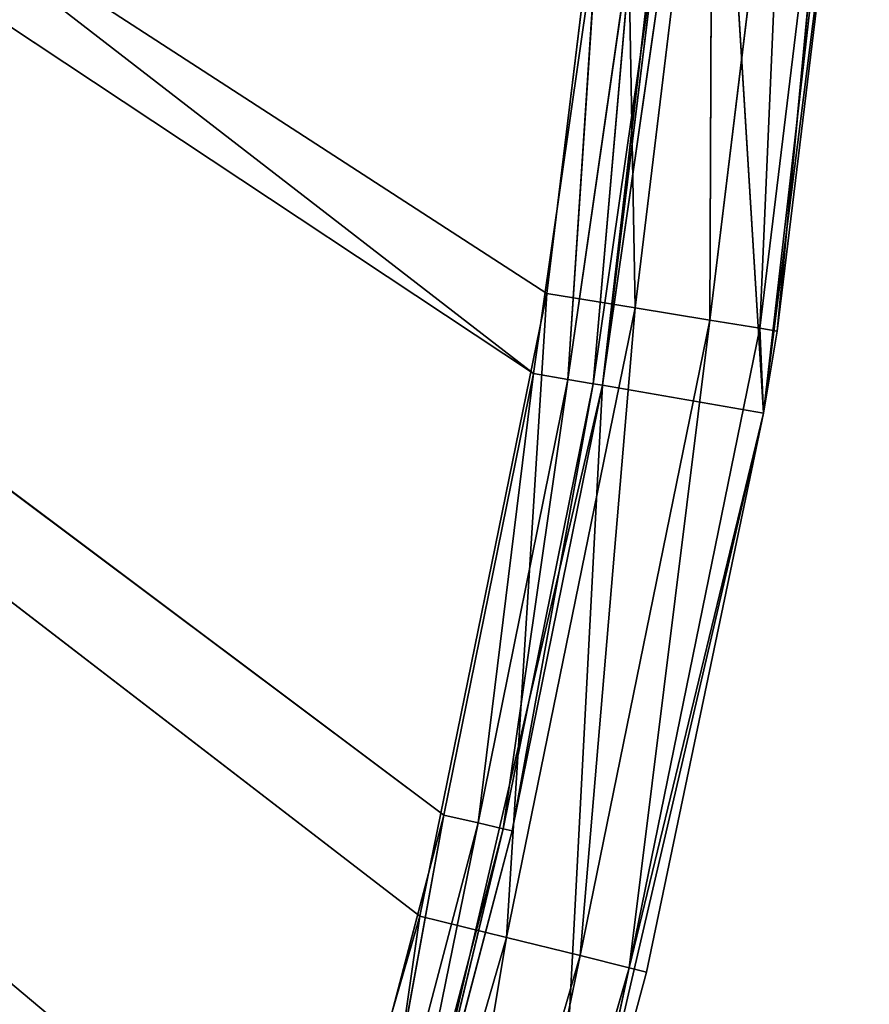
# Model space of a CAD drawing. Extents: x 0 to 71, y 0 to 117.
# Tile 199 of 256: x 66.63 to 70.27, y 56.45 to 60.67. Entities that reach past the tile are written whole.
import ezdxf

# ---------------------------------------------------------------- set-up
doc = ezdxf.new("R2010")
doc.units = 0
doc.header["$LTSCALE"] = 25.4
doc.layers.get('0').update_dxf_attribs({"color": 13, "linetype": 'CONTINUOUS'})

# ---------------------------------------------------------------- blocks, each defined once
blk = doc.blocks.new('MONO-LONG-I-S-BRASS-7731_S')
at = {"color": 250}
for p, q in [((58.6318, 311.4521, 0.8577), (54.6443, 311.4521, 1.1036)), ((54.6443, 311.4521, 1.1036), (58.5124, 311.4521, 1.5474)), ((58.6318, 311.4521, 0.8577), (54.6443, 311.4521, 1.1036)), ((54.6443, 311.4521, 1.1036), (58.5124, 311.4521, 1.5474)), ((54.6843, 311.4521, 0.4048), (58.6318, 311.4521, 0.8577)), ((54.6843, 311.4521, 0.4048), (58.6318, 311.4521, 0.8577)), ((55.4978, 293.4521, 0.4608), (58.6318, 311.4521, 0.8577)), ((55.4978, 293.4521, 0.4608), (58.6318, 311.4521, 0.8577)), ((58.5124, 311.4521, 1.5474), (56.5847, 293.4521, 1.2703)), ((58.5124, 311.4521, 1.5474), (56.5847, 293.4521, 1.2703)), ((58.2799, 293.4521, 0.7987), (58.6318, 311.4521, 0.8577)), ((58.2799, 293.4521, 0.7987), (58.6318, 311.4521, 0.8577)), ((62.5019, 311.4521, 1.7576), (58.5124, 311.4521, 1.5474)), ((58.5124, 311.4521, 1.5474), (62.3047, 311.4521, 2.4293)), ((62.5019, 311.4521, 1.7576), (58.5124, 311.4521, 1.5474)), ((58.6318, 311.4521, 0.8577), (58.5124, 311.4521, 1.5474)), ((58.6318, 311.4521, 0.8577), (58.5124, 311.4521, 1.5474)), ((58.5124, 311.4521, 1.5474), (62.3047, 311.4521, 2.4293)), ((58.5124, 311.4521, 1.5474), (60.4212, 293.4521, 1.9342)), ((58.5124, 311.4521, 1.5474), (60.4212, 293.4521, 1.9342)), ((58.5124, 311.4521, 1.5474), (58.5124, 293.4521, 1.5474)), ((58.5124, 311.4521, 1.5474), (58.5124, 293.4521, 1.5474)), ((58.6318, 311.4521, 0.8577), (58.6318, 293.4521, 0.8577)), ((58.6318, 311.4521, 0.8577), (58.6318, 293.4521, 0.8577)), ((58.6318, 311.4521, 0.8577), (61.0258, 293.4521, 1.3592)), ((58.6318, 311.4521, 0.8577), (61.0258, 293.4521, 1.3592)), ((58.6318, 311.4521, 0.8577), (62.5019, 311.4521, 1.7576)), ((58.6318, 311.4521, 0.8577), (62.5019, 311.4521, 1.7576)), ((62.3047, 311.4521, 2.4293), (60.4212, 293.4521, 1.9342)), ((62.3047, 311.4521, 2.4293), (60.4212, 293.4521, 1.9342)), ((62.5019, 311.4521, 1.7576), (61.0258, 293.4521, 1.3592)), ((62.5019, 311.4521, 1.7576), (61.0258, 293.4521, 1.3592)), ((55.4917, 293.0694, 0.5367), (58.2799, 293.4521, 0.7987)), ((55.4917, 293.0694, 0.5367), (58.2799, 293.4521, 0.7987)), ((58.2799, 293.4521, 0.7987), (55.4978, 293.4521, 0.4608)), ((58.2799, 293.4521, 0.7987), (55.4978, 293.4521, 0.4608)), ((56.5801, 293.3021, 1.3102), (58.5124, 293.4521, 1.5474)), ((56.5801, 293.3021, 1.3102), (58.5124, 293.4521, 1.5474)), ((56.5847, 293.4521, 1.2703), (58.5124, 293.4521, 1.5474)), ((56.5847, 293.4521, 1.2703), (58.5124, 293.4521, 1.5474)), ((58.6318, 293.4521, 0.8577), (58.2677, 293.0694, 0.8738)), ((58.2677, 293.0694, 0.8738), (58.2799, 293.4521, 0.7987)), ((58.6318, 293.4521, 0.8577), (58.2677, 293.0694, 0.8738)), ((58.2677, 293.0694, 0.8738), (58.2799, 293.4521, 0.7987)), ((58.6318, 293.4521, 0.8577), (58.2799, 293.4521, 0.7987)), ((58.6318, 293.4521, 0.8577), (58.2799, 293.4521, 0.7987)), ((58.5056, 293.3021, 1.587), (58.5124, 293.4521, 1.5474)), ((58.5056, 293.3021, 1.587), (58.5124, 293.4521, 1.5474)), ((58.5056, 293.3021, 1.587), (60.4212, 293.4521, 1.9342)), ((58.5056, 293.3021, 1.587), (60.4212, 293.4521, 1.9342)), ((58.5124, 293.4521, 1.5474), (60.4212, 293.4521, 1.9342)), ((58.5124, 293.4521, 1.5474), (60.4212, 293.4521, 1.9342)), ((61.0258, 293.4521, 1.3592), (58.6318, 293.4521, 0.8577)), ((61.0258, 293.4521, 1.3592), (58.6318, 293.4521, 0.8577)), ((61.0076, 293.0694, 1.4331), (58.6318, 293.4521, 0.8577)), ((61.0076, 293.0694, 1.4331), (58.6318, 293.4521, 0.8577)), ((60.412, 293.3021, 1.9733), (60.4212, 293.4521, 1.9342)), ((60.412, 293.3021, 1.9733), (60.4212, 293.4521, 1.9342)), ((60.412, 293.3021, 1.9733), (62.3047, 293.4521, 2.4293)), ((60.412, 293.3021, 1.9733), (62.3047, 293.4521, 2.4293)), ((60.4212, 293.4521, 1.9342), (62.3047, 293.4521, 2.4293)), ((60.4212, 293.4521, 1.9342), (62.3047, 293.4521, 2.4293)), ((61.0258, 293.4521, 1.3592), (61.0076, 293.0694, 1.4331)), ((61.0076, 293.0694, 1.4331), (62.5019, 293.4521, 1.7576)), ((61.0076, 293.0694, 1.4331), (62.5019, 293.4521, 1.7576)), ((61.0258, 293.4521, 1.3592), (61.0076, 293.0694, 1.4331)), ((62.5019, 293.4521, 1.7576), (61.0258, 293.4521, 1.3592)), ((62.5019, 293.4521, 1.7576), (61.0258, 293.4521, 1.3592)), ((56.5676, 293.1923, 1.4193), (58.5056, 293.3021, 1.587)), ((56.5676, 293.1923, 1.4193), (58.5056, 293.3021, 1.587)), ((58.5056, 293.3021, 1.587), (56.5801, 293.3021, 1.3102)), ((58.5056, 293.3021, 1.587), (56.5801, 293.3021, 1.3102)), ((58.4868, 293.1923, 1.6952), (58.5056, 293.3021, 1.587)), ((58.4868, 293.1923, 1.6952), (58.5056, 293.3021, 1.587)), ((58.4868, 293.1923, 1.6952), (60.412, 293.3021, 1.9733)), ((58.4868, 293.1923, 1.6952), (60.412, 293.3021, 1.9733)), ((60.412, 293.3021, 1.9733), (58.5056, 293.3021, 1.587)), ((60.412, 293.3021, 1.9733), (58.5056, 293.3021, 1.587)), ((60.3872, 293.1923, 2.0803), (60.412, 293.3021, 1.9733)), ((60.3872, 293.1923, 2.0803), (60.412, 293.3021, 1.9733)), ((60.3872, 293.1923, 2.0803), (62.2934, 293.3021, 2.4679)), ((60.3872, 293.1923, 2.0803), (62.2934, 293.3021, 2.4679)), ((62.2934, 293.3021, 2.4679), (60.412, 293.3021, 1.9733)), ((62.2934, 293.3021, 2.4679), (60.412, 293.3021, 1.9733)), ((56.5505, 293.1521, 1.5683), (58.4868, 293.1923, 1.6952)), ((56.5505, 293.1521, 1.5683), (58.4868, 293.1923, 1.6952)), ((58.4868, 293.1923, 1.6952), (56.5676, 293.1923, 1.4193)), ((58.4868, 293.1923, 1.6952), (56.5676, 293.1923, 1.4193)), ((58.4613, 293.1521, 1.843), (58.4868, 293.1923, 1.6952)), ((58.4613, 293.1521, 1.843), (58.4868, 293.1923, 1.6952)), ((58.4613, 293.1521, 1.843), (60.3872, 293.1923, 2.0803)), ((58.4613, 293.1521, 1.843), (60.3872, 293.1923, 2.0803)), ((60.3872, 293.1923, 2.0803), (58.4868, 293.1923, 1.6952)), ((60.3872, 293.1923, 2.0803), (58.4868, 293.1923, 1.6952)), ((60.3532, 293.1521, 2.2264), (60.3872, 293.1923, 2.0803)), ((60.3532, 293.1521, 2.2264), (60.3872, 293.1923, 2.0803)), ((60.3532, 293.1521, 2.2264), (62.2624, 293.1923, 2.5732)), ((60.3532, 293.1521, 2.2264), (62.2624, 293.1923, 2.5732)), ((62.2624, 293.1923, 2.5732), (60.3872, 293.1923, 2.0803)), ((62.2624, 293.1923, 2.5732), (60.3872, 293.1923, 2.0803)), ((58.4613, 293.1521, 1.843), (39.9478, 293.1521, 25.794)), ((58.4613, 293.1521, 1.843), (39.9478, 293.1521, 25.794)), ((41.6526, 293.1521, 27.193), (58.4613, 293.1521, 1.843)), ((62.2202, 293.1521, 2.7171), (41.6526, 293.1521, 27.193)), ((62.2202, 293.1521, 2.7171), (41.6526, 293.1521, 27.193)), ((60.3532, 293.1521, 2.2264), (41.6526, 293.1521, 27.193)), ((60.3532, 293.1521, 2.2264), (41.6526, 293.1521, 27.193)), ((41.6526, 293.1521, 27.193), (58.4613, 293.1521, 1.843)), ((58.4613, 293.1521, 1.843), (56.5505, 293.1521, 1.5683)), ((58.4613, 293.1521, 1.843), (56.5505, 293.1521, 1.5683)), ((60.3532, 293.1521, 2.2264), (58.4613, 293.1521, 1.843)), ((60.3532, 293.1521, 2.2264), (58.4613, 293.1521, 1.843)), ((62.2202, 293.1521, 2.7171), (60.3532, 293.1521, 2.2264)), ((62.2202, 293.1521, 2.7171), (60.3532, 293.1521, 2.2264)), ((55.4743, 292.745, 0.7528), (58.2677, 293.0694, 0.8738)), ((55.4743, 292.745, 0.7528), (58.2677, 293.0694, 0.8738)), ((55.4917, 293.0694, 0.5367), (58.2677, 293.0694, 0.8738)), ((55.4917, 293.0694, 0.5367), (58.2677, 293.0694, 0.8738)), ((61.0076, 293.0694, 1.4331), (58.2329, 292.745, 1.0878)), ((58.2329, 292.745, 1.0878), (58.2677, 293.0694, 0.8738)), ((61.0076, 293.0694, 1.4331), (58.2329, 292.745, 1.0878)), ((58.2329, 292.745, 1.0878), (58.2677, 293.0694, 0.8738)), ((61.0076, 293.0694, 1.4331), (58.2677, 293.0694, 0.8738)), ((61.0076, 293.0694, 1.4331), (58.2677, 293.0694, 0.8738)), ((60.9557, 292.745, 1.6436), (63.6936, 293.0694, 2.2111)), ((60.9557, 292.745, 1.6436), (63.6936, 293.0694, 2.2111)), ((60.9557, 292.745, 1.6436), (61.0076, 293.0694, 1.4331)), ((60.9557, 292.745, 1.6436), (61.0076, 293.0694, 1.4331)), ((61.0076, 293.0694, 1.4331), (63.6936, 293.0694, 2.2111)), ((61.0076, 293.0694, 1.4331), (63.6936, 293.0694, 2.2111)), ((55.4482, 292.5282, 1.0762), (58.2329, 292.745, 1.0878)), ((55.4482, 292.5282, 1.0762), (58.2329, 292.745, 1.0878)), ((55.4743, 292.745, 0.7528), (58.2329, 292.745, 1.0878)), ((55.4743, 292.745, 0.7528), (58.2329, 292.745, 1.0878)), ((60.9557, 292.745, 1.6436), (58.1809, 292.5282, 1.408)), ((58.1809, 292.5282, 1.408), (58.2329, 292.745, 1.0878)), ((60.9557, 292.745, 1.6436), (58.1809, 292.5282, 1.408)), ((58.1809, 292.5282, 1.408), (58.2329, 292.745, 1.0878)), ((60.9557, 292.745, 1.6436), (58.2329, 292.745, 1.0878)), ((60.9557, 292.745, 1.6436), (58.2329, 292.745, 1.0878)), ((60.8781, 292.5282, 1.9586), (63.6249, 292.745, 2.4167)), ((60.8781, 292.5282, 1.9586), (63.6249, 292.745, 2.4167)), ((60.8781, 292.5282, 1.9586), (60.9557, 292.745, 1.6436)), ((60.8781, 292.5282, 1.9586), (60.9557, 292.745, 1.6436)), ((60.9557, 292.745, 1.6436), (63.6249, 292.745, 2.4167)), ((60.9557, 292.745, 1.6436), (63.6249, 292.745, 2.4167)), ((55.4174, 292.4521, 1.4576), (58.1809, 292.5282, 1.408)), ((55.4174, 292.4521, 1.4576), (58.1809, 292.5282, 1.408)), ((55.4482, 292.5282, 1.0762), (58.1809, 292.5282, 1.408)), ((55.4482, 292.5282, 1.0762), (58.1809, 292.5282, 1.408)), ((60.8781, 292.5282, 1.9586), (58.1195, 292.4521, 1.7857)), ((58.1195, 292.4521, 1.7857), (58.1809, 292.5282, 1.408)), ((60.8781, 292.5282, 1.9586), (58.1195, 292.4521, 1.7857)), ((58.1195, 292.4521, 1.7857), (58.1809, 292.5282, 1.408)), ((60.8781, 292.5282, 1.9586), (58.1809, 292.5282, 1.408)), ((60.8781, 292.5282, 1.9586), (58.1809, 292.5282, 1.408)), ((60.7865, 292.4521, 2.3302), (63.5222, 292.5282, 2.7245)), ((60.7865, 292.4521, 2.3302), (63.5222, 292.5282, 2.7245)), ((60.7865, 292.4521, 2.3302), (60.8781, 292.5282, 1.9586)), ((60.7865, 292.4521, 2.3302), (60.8781, 292.5282, 1.9586)), ((60.8781, 292.5282, 1.9586), (63.5222, 292.5282, 2.7245)), ((60.8781, 292.5282, 1.9586), (63.5222, 292.5282, 2.7245)), ((58.1195, 292.4521, 1.7857), (41.6526, 292.4521, 27.193)), ((58.1195, 292.4521, 1.7857), (41.6526, 292.4521, 27.193)), ((60.7865, 292.4521, 2.3302), (41.6526, 292.4521, 27.193)), ((60.7865, 292.4521, 2.3302), (41.6526, 292.4521, 27.193)), ((55.4174, 292.4521, 1.4576), (58.1195, 292.4521, 1.7857)), ((55.4174, 292.4521, 1.4576), (58.1195, 292.4521, 1.7857)), ((58.1195, 292.4521, 1.7857), (60.7865, 292.4521, 2.3302)), ((58.1195, 292.4521, 1.7857), (60.7865, 292.4521, 2.3302)), ((60.7865, 292.4521, 2.3302), (63.401, 292.4521, 3.0875)), ((60.7865, 292.4521, 2.3302), (63.401, 292.4521, 3.0875))]:
    blk.add_line(p, q, dxfattribs=at)
mesh = blk.add_polyface(dxfattribs=at)
corners = [(58.5124, 311.4521, 1.5474), (58.6318, 311.4521, 0.8577), (54.6443, 311.4521, 1.1036)]
mesh.append_faces([[corners[k] for k in face] for face in [(0, 1, 2)]], dxfattribs={"color": 250})
mesh = blk.add_polyface(dxfattribs=at)
corners = [(54.6443, 311.4521, 1.1036), (58.6318, 311.4521, 0.8577), (54.6843, 311.4521, 0.4048)]
mesh.append_faces([[corners[k] for k in face] for face in [(0, 1, 2)]], dxfattribs={"color": 250})
mesh = blk.add_polyface(dxfattribs=at)
corners = [(58.5124, 311.4521, 1.5474), (54.6443, 311.4521, 1.1036), (56.5847, 293.4521, 1.2703)]
mesh.append_faces([[corners[k] for k in face] for face in [(0, 1, 2)]], dxfattribs={"color": 250})
mesh = blk.add_polyface(dxfattribs=at)
corners = [(58.6318, 311.4521, 0.8577), (55.4978, 293.4521, 0.4608), (54.6843, 311.4521, 0.4048)]
mesh.append_faces([[corners[k] for k in face] for face in [(0, 1, 2)]], dxfattribs={"color": 250})
mesh = blk.add_polyface(dxfattribs=at)
corners = [(58.6318, 311.4521, 0.8577), (58.2799, 293.4521, 0.7987), (55.4978, 293.4521, 0.4608)]
mesh.append_faces([[corners[k] for k in face] for face in [(0, 1, 2)]], dxfattribs={"color": 250})
mesh = blk.add_polyface(dxfattribs=at)
corners = [(58.5124, 311.4521, 1.5474), (56.5847, 293.4521, 1.2703), (58.5124, 293.4521, 1.5474)]
mesh.append_faces([[corners[k] for k in face] for face in [(0, 1, 2)]], dxfattribs={"color": 250})
mesh = blk.add_polyface(dxfattribs=at)
corners = [(58.6318, 293.4521, 0.8577), (58.2799, 293.4521, 0.7987), (58.6318, 311.4521, 0.8577)]
mesh.append_faces([[corners[k] for k in face] for face in [(0, 1, 2)]], dxfattribs={"color": 250})
mesh = blk.add_polyface(dxfattribs=at)
corners = [(62.3047, 311.4521, 2.4293), (62.5019, 311.4521, 1.7576), (58.5124, 311.4521, 1.5474)]
mesh.append_faces([[corners[k] for k in face] for face in [(0, 1, 2)]], dxfattribs={"color": 250})
mesh = blk.add_polyface(dxfattribs=at)
corners = [(62.5019, 311.4521, 1.7576), (58.6318, 311.4521, 0.8577), (58.5124, 311.4521, 1.5474)]
mesh.append_faces([[corners[k] for k in face] for face in [(0, 1, 2)]], dxfattribs={"color": 250})
mesh = blk.add_polyface(dxfattribs=at)
corners = [(62.3047, 311.4521, 2.4293), (58.5124, 311.4521, 1.5474), (60.4212, 293.4521, 1.9342)]
mesh.append_faces([[corners[k] for k in face] for face in [(0, 1, 2)]], dxfattribs={"color": 250})
mesh = blk.add_polyface(dxfattribs=at)
corners = [(60.4212, 293.4521, 1.9342), (58.5124, 311.4521, 1.5474), (58.5124, 293.4521, 1.5474)]
mesh.append_faces([[corners[k] for k in face] for face in [(0, 1, 2)]], dxfattribs={"color": 250})
mesh = blk.add_polyface(dxfattribs=at)
corners = [(61.0258, 293.4521, 1.3592), (58.6318, 293.4521, 0.8577), (58.6318, 311.4521, 0.8577)]
mesh.append_faces([[corners[k] for k in face] for face in [(0, 1, 2)]], dxfattribs={"color": 250})
mesh = blk.add_polyface(dxfattribs=at)
corners = [(62.5019, 311.4521, 1.7576), (61.0258, 293.4521, 1.3592), (58.6318, 311.4521, 0.8577)]
mesh.append_faces([[corners[k] for k in face] for face in [(0, 1, 2)]], dxfattribs={"color": 250})
mesh = blk.add_polyface(dxfattribs=at)
corners = [(62.3047, 311.4521, 2.4293), (60.4212, 293.4521, 1.9342), (62.3047, 293.4521, 2.4293)]
mesh.append_faces([[corners[k] for k in face] for face in [(0, 1, 2)]], dxfattribs={"color": 250})
mesh = blk.add_polyface(dxfattribs=at)
corners = [(62.5019, 293.4521, 1.7576), (61.0258, 293.4521, 1.3592), (62.5019, 311.4521, 1.7576)]
mesh.append_faces([[corners[k] for k in face] for face in [(0, 1, 2)]], dxfattribs={"color": 250})
mesh = blk.add_polyface(dxfattribs=at)
corners = [(58.2799, 293.4521, 0.7987), (58.2677, 293.0694, 0.8738), (55.4917, 293.0694, 0.5367)]
mesh.append_faces([[corners[k] for k in face] for face in [(0, 1, 2)]], dxfattribs={"color": 250})
mesh = blk.add_polyface(dxfattribs=at)
corners = [(58.2799, 293.4521, 0.7987), (55.4917, 293.0694, 0.5367), (55.4978, 293.4521, 0.4608)]
mesh.append_faces([[corners[k] for k in face] for face in [(0, 1, 2)]], dxfattribs={"color": 250})
mesh = blk.add_polyface(dxfattribs=at)
corners = [(58.5124, 293.4521, 1.5474), (56.5847, 293.4521, 1.2703), (56.5801, 293.3021, 1.3102)]
mesh.append_faces([[corners[k] for k in face] for face in [(0, 1, 2)]], dxfattribs={"color": 250})
mesh = blk.add_polyface(dxfattribs=at)
corners = [(58.5124, 293.4521, 1.5474), (56.5801, 293.3021, 1.3102), (58.5056, 293.3021, 1.587)]
mesh.append_faces([[corners[k] for k in face] for face in [(0, 1, 2)]], dxfattribs={"color": 250})
mesh = blk.add_polyface(dxfattribs=at)
corners = [(58.6318, 293.4521, 0.8577), (58.2677, 293.0694, 0.8738), (58.2799, 293.4521, 0.7987)]
mesh.append_faces([[corners[k] for k in face] for face in [(0, 1, 2)]], dxfattribs={"color": 250})
mesh = blk.add_polyface(dxfattribs=at)
corners = [(61.0076, 293.0694, 1.4331), (58.2677, 293.0694, 0.8738), (58.6318, 293.4521, 0.8577)]
mesh.append_faces([[corners[k] for k in face] for face in [(0, 1, 2)]], dxfattribs={"color": 250})
mesh = blk.add_polyface(dxfattribs=at)
corners = [(60.4212, 293.4521, 1.9342), (58.5124, 293.4521, 1.5474), (58.5056, 293.3021, 1.587)]
mesh.append_faces([[corners[k] for k in face] for face in [(0, 1, 2)]], dxfattribs={"color": 250})
mesh = blk.add_polyface(dxfattribs=at)
corners = [(60.4212, 293.4521, 1.9342), (58.5056, 293.3021, 1.587), (60.412, 293.3021, 1.9733)]
mesh.append_faces([[corners[k] for k in face] for face in [(0, 1, 2)]], dxfattribs={"color": 250})
mesh = blk.add_polyface(dxfattribs=at)
corners = [(61.0258, 293.4521, 1.3592), (61.0076, 293.0694, 1.4331), (58.6318, 293.4521, 0.8577)]
mesh.append_faces([[corners[k] for k in face] for face in [(0, 1, 2)]], dxfattribs={"color": 250})
mesh = blk.add_polyface(dxfattribs=at)
corners = [(62.3047, 293.4521, 2.4293), (60.4212, 293.4521, 1.9342), (60.412, 293.3021, 1.9733)]
mesh.append_faces([[corners[k] for k in face] for face in [(0, 1, 2)]], dxfattribs={"color": 250})
mesh = blk.add_polyface(dxfattribs=at)
corners = [(62.3047, 293.4521, 2.4293), (60.412, 293.3021, 1.9733), (62.2934, 293.3021, 2.4679)]
mesh.append_faces([[corners[k] for k in face] for face in [(0, 1, 2)]], dxfattribs={"color": 250})
mesh = blk.add_polyface(dxfattribs=at)
corners = [(63.6936, 293.0694, 2.2111), (61.0076, 293.0694, 1.4331), (62.5019, 293.4521, 1.7576)]
mesh.append_faces([[corners[k] for k in face] for face in [(0, 1, 2)]], dxfattribs={"color": 250})
mesh = blk.add_polyface(dxfattribs=at)
corners = [(62.5019, 293.4521, 1.7576), (61.0076, 293.0694, 1.4331), (61.0258, 293.4521, 1.3592)]
mesh.append_faces([[corners[k] for k in face] for face in [(0, 1, 2)]], dxfattribs={"color": 250})
mesh = blk.add_polyface(dxfattribs=at)
corners = [(58.5056, 293.3021, 1.587), (56.5801, 293.3021, 1.3102), (56.5676, 293.1923, 1.4193)]
mesh.append_faces([[corners[k] for k in face] for face in [(0, 1, 2)]], dxfattribs={"color": 250})
mesh = blk.add_polyface(dxfattribs=at)
corners = [(58.4868, 293.1923, 1.6952), (58.5056, 293.3021, 1.587), (56.5676, 293.1923, 1.4193)]
mesh.append_faces([[corners[k] for k in face] for face in [(0, 1, 2)]], dxfattribs={"color": 250})
mesh = blk.add_polyface(dxfattribs=at)
corners = [(60.412, 293.3021, 1.9733), (58.5056, 293.3021, 1.587), (58.4868, 293.1923, 1.6952)]
mesh.append_faces([[corners[k] for k in face] for face in [(0, 1, 2)]], dxfattribs={"color": 250})
mesh = blk.add_polyface(dxfattribs=at)
corners = [(60.3872, 293.1923, 2.0803), (60.412, 293.3021, 1.9733), (58.4868, 293.1923, 1.6952)]
mesh.append_faces([[corners[k] for k in face] for face in [(0, 1, 2)]], dxfattribs={"color": 250})
mesh = blk.add_polyface(dxfattribs=at)
corners = [(62.2934, 293.3021, 2.4679), (60.412, 293.3021, 1.9733), (60.3872, 293.1923, 2.0803)]
mesh.append_faces([[corners[k] for k in face] for face in [(0, 1, 2)]], dxfattribs={"color": 250})
mesh = blk.add_polyface(dxfattribs=at)
corners = [(62.2624, 293.1923, 2.5732), (62.2934, 293.3021, 2.4679), (60.3872, 293.1923, 2.0803)]
mesh.append_faces([[corners[k] for k in face] for face in [(0, 1, 2)]], dxfattribs={"color": 250})
mesh = blk.add_polyface(dxfattribs=at)
corners = [(58.4868, 293.1923, 1.6952), (56.5676, 293.1923, 1.4193), (56.5505, 293.1521, 1.5683)]
mesh.append_faces([[corners[k] for k in face] for face in [(0, 1, 2)]], dxfattribs={"color": 250})
mesh = blk.add_polyface(dxfattribs=at)
corners = [(58.4613, 293.1521, 1.843), (58.4868, 293.1923, 1.6952), (56.5505, 293.1521, 1.5683)]
mesh.append_faces([[corners[k] for k in face] for face in [(0, 1, 2)]], dxfattribs={"color": 250})
mesh = blk.add_polyface(dxfattribs=at)
corners = [(60.3872, 293.1923, 2.0803), (58.4868, 293.1923, 1.6952), (58.4613, 293.1521, 1.843)]
mesh.append_faces([[corners[k] for k in face] for face in [(0, 1, 2)]], dxfattribs={"color": 250})
mesh = blk.add_polyface(dxfattribs=at)
corners = [(60.3532, 293.1521, 2.2264), (60.3872, 293.1923, 2.0803), (58.4613, 293.1521, 1.843)]
mesh.append_faces([[corners[k] for k in face] for face in [(0, 1, 2)]], dxfattribs={"color": 250})
mesh = blk.add_polyface(dxfattribs=at)
corners = [(62.2624, 293.1923, 2.5732), (60.3872, 293.1923, 2.0803), (60.3532, 293.1521, 2.2264)]
mesh.append_faces([[corners[k] for k in face] for face in [(0, 1, 2)]], dxfattribs={"color": 250})
mesh = blk.add_polyface(dxfattribs=at)
corners = [(62.2202, 293.1521, 2.7171), (62.2624, 293.1923, 2.5732), (60.3532, 293.1521, 2.2264)]
mesh.append_faces([[corners[k] for k in face] for face in [(0, 1, 2)]], dxfattribs={"color": 250})
mesh = blk.add_polyface(dxfattribs=at)
corners = [(41.6526, 293.1521, 27.193), (58.4613, 293.1521, 1.843), (39.9478, 293.1521, 25.794)]
mesh.append_faces([[corners[k] for k in face] for face in [(0, 1, 2)]], dxfattribs={"color": 250})
mesh = blk.add_polyface(dxfattribs=at)
corners = [(39.9478, 293.1521, 25.794), (58.4613, 293.1521, 1.843), (56.5505, 293.1521, 1.5683)]
mesh.append_faces([[corners[k] for k in face] for face in [(0, 1, 2)]], dxfattribs={"color": 250})
mesh = blk.add_polyface(dxfattribs=at)
corners = [(41.6526, 293.1521, 27.193), (64.0561, 293.1521, 3.3137), (62.2202, 293.1521, 2.7171)]
mesh.append_faces([[corners[k] for k in face] for face in [(0, 1, 2)]], dxfattribs={"color": 250})
mesh = blk.add_polyface(dxfattribs=at)
corners = [(41.6526, 293.1521, 27.193), (62.2202, 293.1521, 2.7171), (60.3532, 293.1521, 2.2264)]
mesh.append_faces([[corners[k] for k in face] for face in [(0, 1, 2)]], dxfattribs={"color": 250})
mesh = blk.add_polyface(dxfattribs=at)
corners = [(41.6526, 293.1521, 27.193), (60.3532, 293.1521, 2.2264), (58.4613, 293.1521, 1.843)]
mesh.append_faces([[corners[k] for k in face] for face in [(0, 1, 2)]], dxfattribs={"color": 250})
mesh = blk.add_polyface(dxfattribs=at)
corners = [(41.6526, 293.1521, 27.193), (67.6109, 293.1521, 4.8159), (65.8549, 293.1521, 4.014)]
mesh.append_faces([[corners[k] for k in face] for face in [(0, 1, 2)]], dxfattribs={"color": 250})
mesh = blk.add_polyface(dxfattribs=at)
corners = [(41.6526, 293.1521, 27.193), (65.8549, 293.1521, 4.014), (64.0561, 293.1521, 3.3137)]
mesh.append_faces([[corners[k] for k in face] for face in [(0, 1, 2)]], dxfattribs={"color": 250})
mesh = blk.add_polyface(dxfattribs=at)
corners = [(58.2677, 293.0694, 0.8738), (58.2329, 292.745, 1.0878), (55.4743, 292.745, 0.7528)]
mesh.append_faces([[corners[k] for k in face] for face in [(0, 1, 2)]], dxfattribs={"color": 250})
mesh = blk.add_polyface(dxfattribs=at)
corners = [(58.2677, 293.0694, 0.8738), (55.4743, 292.745, 0.7528), (55.4917, 293.0694, 0.5367)]
mesh.append_faces([[corners[k] for k in face] for face in [(0, 1, 2)]], dxfattribs={"color": 250})
mesh = blk.add_polyface(dxfattribs=at)
corners = [(61.0076, 293.0694, 1.4331), (58.2329, 292.745, 1.0878), (58.2677, 293.0694, 0.8738)]
mesh.append_faces([[corners[k] for k in face] for face in [(0, 1, 2)]], dxfattribs={"color": 250})
mesh = blk.add_polyface(dxfattribs=at)
corners = [(61.0076, 293.0694, 1.4331), (60.9557, 292.745, 1.6436), (58.2329, 292.745, 1.0878)]
mesh.append_faces([[corners[k] for k in face] for face in [(0, 1, 2)]], dxfattribs={"color": 250})
mesh = blk.add_polyface(dxfattribs=at)
corners = [(63.6936, 293.0694, 2.2111), (63.6249, 292.745, 2.4167), (60.9557, 292.745, 1.6436)]
mesh.append_faces([[corners[k] for k in face] for face in [(0, 1, 2)]], dxfattribs={"color": 250})
mesh = blk.add_polyface(dxfattribs=at)
corners = [(63.6936, 293.0694, 2.2111), (60.9557, 292.745, 1.6436), (61.0076, 293.0694, 1.4331)]
mesh.append_faces([[corners[k] for k in face] for face in [(0, 1, 2)]], dxfattribs={"color": 250})
mesh = blk.add_polyface(dxfattribs=at)
corners = [(58.1809, 292.5282, 1.408), (55.4482, 292.5282, 1.0762), (58.2329, 292.745, 1.0878)]
mesh.append_faces([[corners[k] for k in face] for face in [(0, 1, 2)]], dxfattribs={"color": 250})
mesh = blk.add_polyface(dxfattribs=at)
corners = [(58.2329, 292.745, 1.0878), (55.4482, 292.5282, 1.0762), (55.4743, 292.745, 0.7528)]
mesh.append_faces([[corners[k] for k in face] for face in [(0, 1, 2)]], dxfattribs={"color": 250})
mesh = blk.add_polyface(dxfattribs=at)
corners = [(60.9557, 292.745, 1.6436), (58.1809, 292.5282, 1.408), (58.2329, 292.745, 1.0878)]
mesh.append_faces([[corners[k] for k in face] for face in [(0, 1, 2)]], dxfattribs={"color": 250})
mesh = blk.add_polyface(dxfattribs=at)
corners = [(60.8781, 292.5282, 1.9586), (58.1809, 292.5282, 1.408), (60.9557, 292.745, 1.6436)]
mesh.append_faces([[corners[k] for k in face] for face in [(0, 1, 2)]], dxfattribs={"color": 250})
mesh = blk.add_polyface(dxfattribs=at)
corners = [(63.5222, 292.5282, 2.7245), (60.8781, 292.5282, 1.9586), (63.6249, 292.745, 2.4167)]
mesh.append_faces([[corners[k] for k in face] for face in [(0, 1, 2)]], dxfattribs={"color": 250})
mesh = blk.add_polyface(dxfattribs=at)
corners = [(63.6249, 292.745, 2.4167), (60.8781, 292.5282, 1.9586), (60.9557, 292.745, 1.6436)]
mesh.append_faces([[corners[k] for k in face] for face in [(0, 1, 2)]], dxfattribs={"color": 250})
mesh = blk.add_polyface(dxfattribs=at)
corners = [(58.1195, 292.4521, 1.7857), (55.4174, 292.4521, 1.4576), (58.1809, 292.5282, 1.408)]
mesh.append_faces([[corners[k] for k in face] for face in [(0, 1, 2)]], dxfattribs={"color": 250})
mesh = blk.add_polyface(dxfattribs=at)
corners = [(55.4174, 292.4521, 1.4576), (55.4482, 292.5282, 1.0762), (58.1809, 292.5282, 1.408)]
mesh.append_faces([[corners[k] for k in face] for face in [(0, 1, 2)]], dxfattribs={"color": 250})
mesh = blk.add_polyface(dxfattribs=at)
corners = [(60.8781, 292.5282, 1.9586), (58.1195, 292.4521, 1.7857), (58.1809, 292.5282, 1.408)]
mesh.append_faces([[corners[k] for k in face] for face in [(0, 1, 2)]], dxfattribs={"color": 250})
mesh = blk.add_polyface(dxfattribs=at)
corners = [(60.7865, 292.4521, 2.3302), (58.1195, 292.4521, 1.7857), (60.8781, 292.5282, 1.9586)]
mesh.append_faces([[corners[k] for k in face] for face in [(0, 1, 2)]], dxfattribs={"color": 250})
mesh = blk.add_polyface(dxfattribs=at)
corners = [(63.401, 292.4521, 3.0875), (60.7865, 292.4521, 2.3302), (63.5222, 292.5282, 2.7245)]
mesh.append_faces([[corners[k] for k in face] for face in [(0, 1, 2)]], dxfattribs={"color": 250})
mesh = blk.add_polyface(dxfattribs=at)
corners = [(63.5222, 292.5282, 2.7245), (60.7865, 292.4521, 2.3302), (60.8781, 292.5282, 1.9586)]
mesh.append_faces([[corners[k] for k in face] for face in [(0, 1, 2)]], dxfattribs={"color": 250})
mesh = blk.add_polyface(dxfattribs=at)
corners = [(41.6526, 292.4521, 27.193), (55.4174, 292.4521, 1.4576), (58.1195, 292.4521, 1.7857)]
mesh.append_faces([[corners[k] for k in face] for face in [(0, 1, 2)]], dxfattribs={"color": 250})
mesh = blk.add_polyface(dxfattribs=at)
corners = [(41.6526, 292.4521, 27.193), (58.1195, 292.4521, 1.7857), (60.7865, 292.4521, 2.3302)]
mesh.append_faces([[corners[k] for k in face] for face in [(0, 1, 2)]], dxfattribs={"color": 250})
mesh = blk.add_polyface(dxfattribs=at)
corners = [(41.6526, 292.4521, 27.193), (60.7865, 292.4521, 2.3302), (63.401, 292.4521, 3.0875)]
mesh.append_faces([[corners[k] for k in face] for face in [(0, 1, 2)]], dxfattribs={"color": 250})
mesh = blk.add_polyface(dxfattribs=at)
corners = [(41.6526, 292.4521, 27.193), (63.401, 292.4521, 3.0875), (65.9461, 292.4521, 4.0527)]
mesh.append_faces([[corners[k] for k in face] for face in [(0, 1, 2)]], dxfattribs={"color": 250})

msp = doc.modelspace()

# ---------------------------------------------------------------- block references
at = {"color": 0, "extrusion": (-1, 5.55112e-16, -3.88578e-16), "rotation": 360}
msp.add_blockref('MONO-LONG-I-S-BRASS-7731_S', (-117.6143, -1.6802, -70.6708), dxfattribs=at)

doc.saveas('drawing.dxf')
